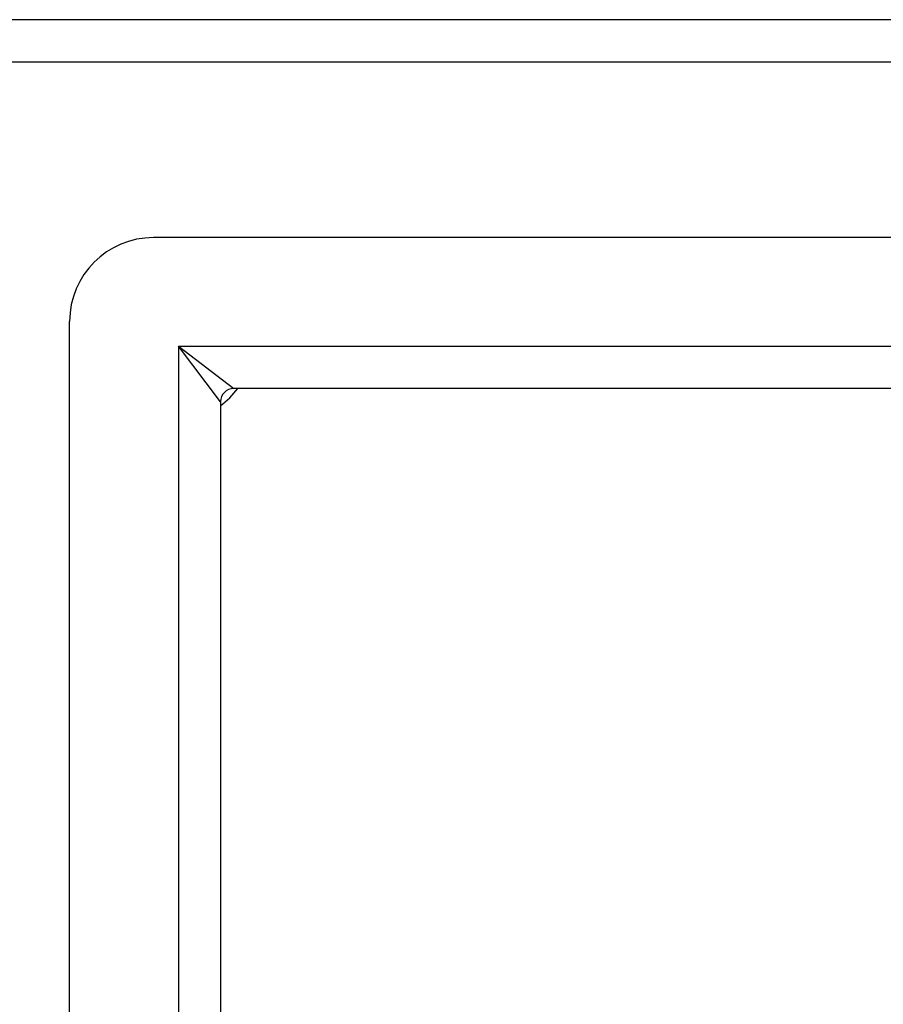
# Model space of a CAD drawing. Header units: inches. Extents: x 24 to 669, y 73 to 310.
# Tile 9 of 146: x 226.82 to 228.85, y 209.63 to 211.94. Entities that reach past the tile are written whole.
import ezdxf

# ---------------------------------------------------------------- set-up
doc = ezdxf.new("R2010")
doc.units = ezdxf.units.IN
doc.header["$MEASUREMENT"] = 0
doc.layers.add('Visible Edges(ANSI)', color=7, linetype='Continuous', lineweight=25)
doc.layers.add('Visible Tangent Edges(ANSI)', color=7, linetype='Continuous', lineweight=25)

msp = doc.modelspace()

# ---------------------------------------------------------------- linework, layer by layer
at = {"layer": 'Visible Edges(ANSI)'}
for p, q in [((292.3303, 211.939), (226.5283, 211.939)), ((291.7207, 211.4272), (227.138, 211.4272)), ((226.9411, 175.6477), (226.9411, 211.2304)), ((291.5322, 211.0729), (227.3265, 211.0729)), ((227.2955, 211.0419), (227.2955, 175.8362))]:
    msp.add_line(p, q, dxfattribs=at)
for centre, radius, start, end in [((227.138, 211.2304), 0.1969, 90, 180), ((227.3265, 211.0419), 0.031, 90, 180), ((227.1793, 211.189), 0.195, 306.5553, 323.4447)]:
    msp.add_arc(centre, radius, start, end, dxfattribs=at)
at = {"layer": 'Visible Tangent Edges(ANSI)'}
for p, q in [((226.5283, 211.84), (292.3303, 211.84)), ((227.1965, 211.1719), (227.3265, 211.0729)), ((227.2955, 211.0419), (227.1965, 211.1719)), ((227.1965, 211.1719), (291.6622, 211.1719)), ((227.1965, 211.1719), (227.1965, 175.7062))]:
    msp.add_line(p, q, dxfattribs=at)

doc.saveas('drawing.dxf')
